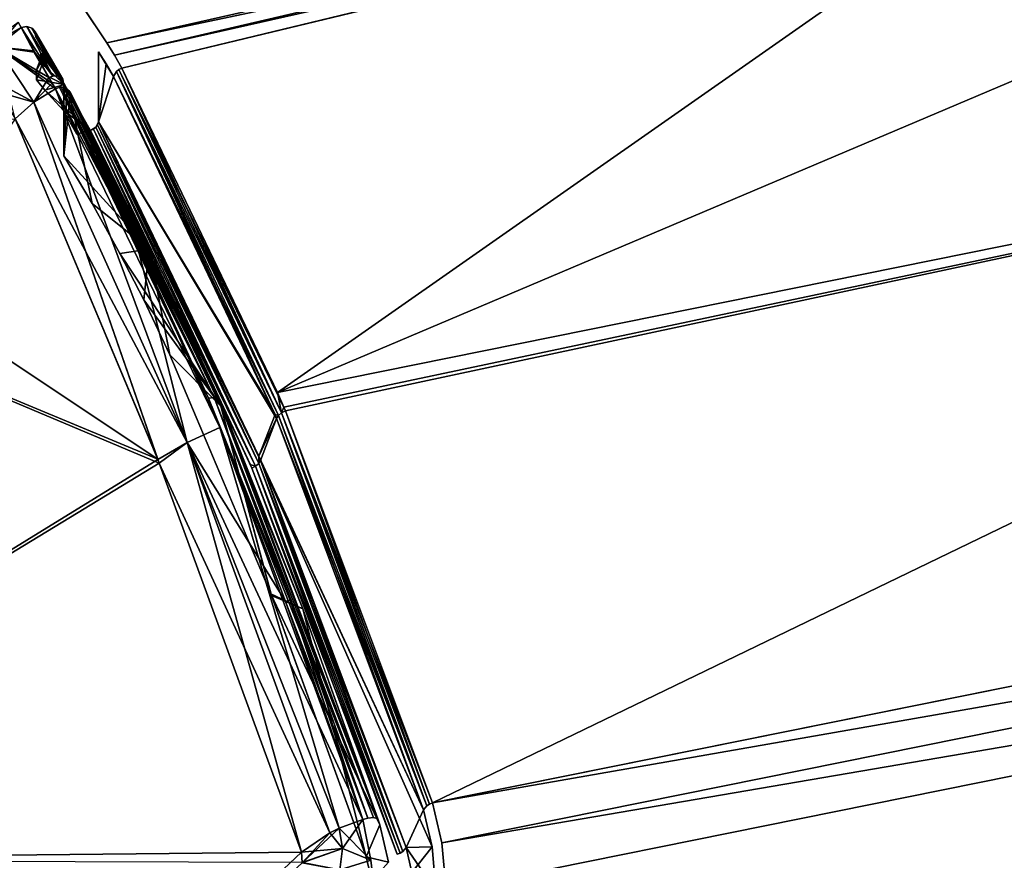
# Model space of a CAD drawing. Header units: millimetres. Extents: x -229 to 223, y -44 to 475.
# Tile 41 of 81: x -181 to -155, y 423 to 445. Entities that reach past the tile are written whole.
import ezdxf

# ---------------------------------------------------------------- set-up
doc = ezdxf.new("R2010")
doc.units = ezdxf.units.MM
doc.header["$LTSCALE"] = 52.148148
for name, color, linetype in [('255', 7, 'CONTINUOUS'), ('256', 7, 'CONTINUOUS'), ('262', 7, 'CONTINUOUS'), ('270', 7, 'CONTINUOUS'), ('271', 7, 'CONTINUOUS'), ('272', 7, 'CONTINUOUS'), ('273', 7, 'CONTINUOUS'), ('274', 7, 'CONTINUOUS'), ('278', 7, 'CONTINUOUS'), ('279', 7, 'CONTINUOUS'), ('280', 7, 'CONTINUOUS'), ('281', 7, 'CONTINUOUS'), ('282', 7, 'CONTINUOUS'), ('283', 7, 'CONTINUOUS'), ('308', 7, 'CONTINUOUS'), ('309', 7, 'CONTINUOUS'), ('310', 7, 'CONTINUOUS'), ('351', 7, 'CONTINUOUS'), ('355', 7, 'CONTINUOUS'), ('356', 7, 'CONTINUOUS'), ('412', 7, 'CONTINUOUS'), ('414', 7, 'CONTINUOUS'), ('419', 7, 'CONTINUOUS'), ('420', 7, 'CONTINUOUS'), ('421', 7, 'CONTINUOUS'), ('423', 7, 'CONTINUOUS'), ('424', 7, 'CONTINUOUS'), ('425', 7, 'CONTINUOUS'), ('426', 7, 'CONTINUOUS'), ('476', 7, 'CONTINUOUS'), ('477', 7, 'CONTINUOUS'), ('478', 7, 'CONTINUOUS'), ('482', 7, 'CONTINUOUS'), ('515', 7, 'CONTINUOUS'), ('523', 7, 'CONTINUOUS'), ('524', 7, 'CONTINUOUS')]:
    doc.layers.add(name, color=color, linetype=linetype)

msp = doc.modelspace()

# ---------------------------------------------------------------- linework, layer by layer
at = {"layer": '255', "linetype": 'Continuous'}
for points in [[(-180.83, 442.307, 111.975), (-194.355, 422.585, 106.408), (-177.04, 433.248, 122.57), (-180.83, 442.307, 111.975)], [(-177.04, 433.248, 122.57), (-194.355, 422.585, 106.408), (-177, 433.143, 122.68), (-177.04, 433.248, 122.57)], [(-177, 433.143, 122.68), (-194.355, 422.585, 106.408), (-173.221, 422.803, 132.286), (-177, 433.143, 122.68)], [(-194.355, 422.585, 106.408), (-194.355, 402.845, 115.775), (-173.221, 422.803, 132.286), (-194.355, 422.585, 106.408)], [(-173.221, 422.803, 132.286), (-194.355, 402.845, 115.775), (-173.198, 422.521, 132.443), (-173.221, 422.803, 132.286)]]:
    msp.add_3dface(points, dxfattribs=at)
at = {"layer": '256', "linetype": 'Continuous'}
for points in [[(-180.83, 442.307, -111.975), (-177.041, 433.249, -122.569), (-189.319, 441.427, -100.84), (-180.83, 442.307, -111.975)], [(-177.041, 433.249, -122.569), (-193.779, 440.208, -94.8), (-189.319, 441.427, -100.84), (-177.041, 433.249, -122.569)], [(-194.355, 422.585, -106.408), (-193.779, 440.208, -94.8), (-177, 433.143, -122.68), (-194.355, 422.585, -106.408)], [(-177, 433.143, -122.68), (-193.779, 440.208, -94.8), (-177.041, 433.249, -122.569), (-177, 433.143, -122.68)], [(-173.221, 422.803, -132.286), (-194.355, 422.585, -106.408), (-177, 433.143, -122.68), (-173.221, 422.803, -132.286)], [(-173.198, 422.527, -132.441), (-194.355, 422.585, -106.408), (-173.221, 422.803, -132.286), (-173.198, 422.527, -132.441)]]:
    msp.add_3dface(points, dxfattribs=at)
at = {"layer": '262', "linetype": 'Continuous'}
for points in [[(-179.459, 443.05, 111.702), (-179.375, 442.902, 111.909), (-179.544, 443.194, 111.492), (-179.459, 443.05, 111.702)], [(-179.544, 443.194, 111.492), (-179.375, 442.902, 111.909), (-179.544, 441.323, 111.492), (-179.544, 443.194, 111.492)], [(-179.375, 442.902, 111.909), (-177.269, 438.836, 117.123), (-179.544, 441.323, 111.492), (-179.375, 442.902, 111.909)], [(-179.544, 441.323, 111.492), (-177.269, 438.836, 117.123), (-178.789, 440.05, 113.36), (-179.544, 441.323, 111.492)], [(-178.789, 440.05, 113.36), (-177.269, 438.836, 117.123), (-178.046, 438.726, 115.198), (-178.789, 440.05, 113.36)], [(-177.269, 438.836, 117.123), (-175.365, 434.666, 121.835), (-178.046, 438.726, 115.198), (-177.269, 438.836, 117.123)], [(-178.046, 438.726, 115.198), (-175.365, 434.666, 121.835), (-177.414, 437.491, 116.764), (-178.046, 438.726, 115.198)], [(-177.414, 437.491, 116.764), (-175.365, 434.666, 121.835), (-176.723, 436.031, 118.473), (-177.414, 437.491, 116.764)], [(-176.723, 436.031, 118.473), (-175.365, 434.666, 121.835), (-174.033, 429.674, 125.132), (-176.723, 436.031, 118.473)], [(-175.365, 434.666, 121.835), (-173.183, 429.274, 127.234), (-174.033, 429.674, 125.132), (-175.365, 434.666, 121.835)], [(-173.183, 429.274, 127.234), (-171.134, 423.526, 132.307), (-174.033, 429.674, 125.132), (-173.183, 429.274, 127.234)], [(-174.033, 429.674, 125.132), (-171.134, 423.526, 132.307), (-171.499, 422.674, 131.403), (-174.033, 429.674, 125.132)], [(-171.134, 423.526, 132.307), (-170.904, 422.538, 132.875), (-171.499, 422.674, 131.403), (-171.134, 423.526, 132.307)], [(-171.499, 422.674, 131.403), (-170.904, 422.538, 132.875), (-171.351, 422.035, 131.77), (-171.499, 422.674, 131.403)]]:
    msp.add_3dface(points, dxfattribs=at)
at = {"layer": '270', "linetype": 'Continuous'}
for points in [[(-172.215, 423.439, 132.633), (-172.129, 422.899, 132.976), (-171.589, 423.674, 132.656), (-172.215, 423.439, 132.633)], [(-171.589, 423.674, 132.656), (-172.129, 422.899, 132.976), (-171.372, 422.591, 133.274), (-171.589, 423.674, 132.656)], [(-173.221, 422.803, 132.286), (-173.198, 422.521, 132.443), (-172.468, 423.313, 132.588), (-173.221, 422.803, 132.286)], [(-172.468, 423.313, 132.588), (-173.198, 422.521, 132.443), (-172.215, 423.439, 132.633), (-172.468, 423.313, 132.588)], [(-172.215, 423.439, 132.633), (-173.198, 422.521, 132.443), (-172.129, 422.899, 132.976), (-172.215, 423.439, 132.633)], [(-172.129, 422.899, 132.976), (-173.198, 422.521, 132.443), (-172.198, 422.329, 133.175), (-172.129, 422.899, 132.976)], [(-172.129, 422.899, 132.976), (-172.198, 422.329, 133.175), (-171.372, 422.591, 133.274), (-172.129, 422.899, 132.976)], [(-171.372, 422.591, 133.274), (-172.198, 422.329, 133.175), (-171.3, 421.98, 133.444), (-171.372, 422.591, 133.274)]]:
    msp.add_3dface(points, dxfattribs=at)
at = {"layer": '271', "linetype": 'Continuous'}
for points in [[(-180.338, 442.75, 112.142), (-176.262, 433.698, 122.94), (-179.762, 443.106, 112.213), (-180.338, 442.75, 112.142)], [(-176.262, 433.698, 122.94), (-175.388, 434.091, 122.979), (-179.762, 443.106, 112.213), (-176.262, 433.698, 122.94)], [(-179.762, 443.106, 112.213), (-175.388, 434.091, 122.979), (-177.617, 439.036, 117.446), (-179.762, 443.106, 112.213)], [(-180.83, 442.307, 111.975), (-176.262, 433.698, 122.94), (-180.338, 442.75, 112.142), (-180.83, 442.307, 111.975)], [(-180.83, 442.307, 111.975), (-177.04, 433.248, 122.57), (-176.262, 433.698, 122.94), (-180.83, 442.307, 111.975)], [(-175.388, 434.091, 122.979), (-175.693, 434.872, 122.16), (-177.617, 439.036, 117.446), (-175.388, 434.091, 122.979)], [(-175.388, 434.091, 122.979), (-176.262, 433.698, 122.94), (-173.646, 429.468, 127.544), (-175.388, 434.091, 122.979)], [(-177.04, 433.248, 122.57), (-177, 433.143, 122.68), (-176.262, 433.698, 122.94), (-177.04, 433.248, 122.57)], [(-177, 433.143, 122.68), (-172.468, 423.313, 132.588), (-176.262, 433.698, 122.94), (-177, 433.143, 122.68)], [(-172.468, 423.313, 132.588), (-172.215, 423.439, 132.633), (-176.262, 433.698, 122.94), (-172.468, 423.313, 132.588)], [(-172.215, 423.439, 132.633), (-171.589, 423.674, 132.656), (-176.262, 433.698, 122.94), (-172.215, 423.439, 132.633)], [(-176.262, 433.698, 122.94), (-171.589, 423.674, 132.656), (-173.646, 429.468, 127.544), (-176.262, 433.698, 122.94)], [(-177, 433.143, 122.68), (-173.221, 422.803, 132.286), (-172.468, 423.313, 132.588), (-177, 433.143, 122.68)]]:
    msp.add_3dface(points, dxfattribs=at)
at = {"layer": '272', "linetype": 'Continuous'}
for points in [[(-179.762, 443.106, 112.213), (-177.617, 439.036, 117.446), (-179.609, 443.151, 112.184), (-179.762, 443.106, 112.213)], [(-177.617, 439.036, 117.446), (-175.693, 434.872, 122.16), (-179.609, 443.151, 112.184), (-177.617, 439.036, 117.446)], [(-179.609, 443.151, 112.184), (-175.693, 434.872, 122.16), (-175.542, 434.892, 122.118), (-179.609, 443.151, 112.184)], [(-179.469, 443.123, 112.108), (-179.609, 443.151, 112.184), (-175.542, 434.892, 122.118), (-179.469, 443.123, 112.108)], [(-179.383, 443.032, 112.007), (-179.469, 443.123, 112.108), (-175.423, 434.852, 122.032), (-179.383, 443.032, 112.007)], [(-175.423, 434.852, 122.032), (-179.469, 443.123, 112.108), (-175.542, 434.892, 122.118), (-175.423, 434.852, 122.032)], [(-175.365, 434.666, 121.835), (-177.269, 438.836, 117.123), (-179.383, 443.032, 112.007), (-175.365, 434.666, 121.835)], [(-175.365, 434.666, 121.835), (-179.383, 443.032, 112.007), (-175.362, 434.77, 121.931), (-175.365, 434.666, 121.835)], [(-177.269, 438.836, 117.123), (-179.375, 442.902, 111.909), (-179.383, 443.032, 112.007), (-177.269, 438.836, 117.123)], [(-175.362, 434.77, 121.931), (-179.383, 443.032, 112.007), (-175.423, 434.852, 122.032), (-175.362, 434.77, 121.931)]]:
    msp.add_3dface(points, dxfattribs=at)
at = {"layer": '273', "linetype": 'Continuous'}
for points in [[(-180.675, 444.73, 109.521), (-181.326, 444.22, 109.681), (-180.345, 444.108, 110.667), (-180.675, 444.73, 109.521)], [(-181.848, 443.556, 109.715), (-180.338, 442.75, 112.142), (-181.326, 444.22, 109.681), (-181.848, 443.556, 109.715)], [(-180.338, 442.75, 112.142), (-179.762, 443.106, 112.213), (-181.326, 444.22, 109.681), (-180.338, 442.75, 112.142)], [(-179.762, 443.106, 112.213), (-179.848, 443.255, 112.003), (-181.326, 444.22, 109.681), (-179.762, 443.106, 112.213)], [(-179.848, 443.255, 112.003), (-179.935, 443.401, 111.79), (-181.326, 444.22, 109.681), (-179.848, 443.255, 112.003)], [(-181.326, 444.22, 109.681), (-179.935, 443.401, 111.79), (-180.345, 444.108, 110.667), (-181.326, 444.22, 109.681)], [(-181.848, 443.556, 109.715), (-181.253, 443.001, 110.915), (-180.338, 442.75, 112.142), (-181.848, 443.556, 109.715)], [(-181.253, 443.001, 110.915), (-180.83, 442.307, 111.975), (-180.338, 442.75, 112.142), (-181.253, 443.001, 110.915)]]:
    msp.add_3dface(points, dxfattribs=at)
at = {"layer": '274', "linetype": 'Continuous'}
msp.add_3dface([(-181.326, 444.22, 109.681), (-180.675, 444.73, 109.521), (-180.752, 444.872, 109.218), (-181.326, 444.22, 109.681)], dxfattribs=at)
at = {"layer": '278', "linetype": 'Continuous'}
for points in [[(-180.528, 444.759, 109.494), (-180.675, 444.73, 109.521), (-179.828, 443.442, 111.774), (-180.528, 444.759, 109.494)], [(-180.675, 444.73, 109.521), (-180.345, 444.108, 110.667), (-179.828, 443.442, 111.774), (-180.675, 444.73, 109.521)], [(-180.395, 444.719, 109.438), (-180.528, 444.759, 109.494), (-179.719, 443.446, 111.732), (-180.395, 444.719, 109.438)], [(-179.719, 443.446, 111.732), (-180.528, 444.759, 109.494), (-179.828, 443.442, 111.774), (-179.719, 443.446, 111.732)], [(-180.307, 444.621, 109.366), (-180.395, 444.719, 109.438), (-179.57, 443.357, 111.612), (-180.307, 444.621, 109.366)], [(-179.57, 443.357, 111.612), (-180.395, 444.719, 109.438), (-179.719, 443.446, 111.732), (-179.57, 443.357, 111.612)], [(-180.286, 444.488, 109.296), (-180.307, 444.621, 109.366), (-179.946, 443.884, 110.407), (-180.286, 444.488, 109.296)], [(-179.946, 443.884, 110.407), (-180.307, 444.621, 109.366), (-179.544, 443.194, 111.492), (-179.946, 443.884, 110.407)], [(-179.544, 443.194, 111.492), (-180.307, 444.621, 109.366), (-179.57, 443.357, 111.612), (-179.544, 443.194, 111.492)], [(-180.345, 444.108, 110.667), (-179.935, 443.401, 111.79), (-179.828, 443.442, 111.774), (-180.345, 444.108, 110.667)]]:
    msp.add_3dface(points, dxfattribs=at)
at = {"layer": '279', "linetype": 'Continuous'}
for points in [[(-180.52, 444.759, -109.492), (-179.828, 443.442, -111.774), (-180.675, 444.73, -109.521), (-180.52, 444.759, -109.492)], [(-179.828, 443.442, -111.774), (-179.935, 443.401, -111.79), (-180.675, 444.73, -109.521), (-179.828, 443.442, -111.774)], [(-180.675, 444.73, -109.521), (-179.935, 443.401, -111.79), (-180.327, 444.076, -110.722), (-180.675, 444.73, -109.521)], [(-179.719, 443.446, -111.732), (-179.828, 443.442, -111.774), (-180.52, 444.759, -109.492), (-179.719, 443.446, -111.732)], [(-180.386, 444.713, -109.433), (-179.719, 443.446, -111.732), (-180.52, 444.759, -109.492), (-180.386, 444.713, -109.433)], [(-179.57, 443.357, -111.612), (-179.719, 443.446, -111.732), (-180.386, 444.713, -109.433), (-179.57, 443.357, -111.612)], [(-180.304, 444.614, -109.362), (-179.57, 443.357, -111.612), (-180.386, 444.713, -109.433), (-180.304, 444.614, -109.362)], [(-180.286, 444.488, -109.296), (-179.57, 443.357, -111.612), (-180.304, 444.614, -109.362), (-180.286, 444.488, -109.296)], [(-179.946, 443.884, -110.408), (-179.57, 443.357, -111.612), (-180.286, 444.488, -109.296), (-179.946, 443.884, -110.408)], [(-179.544, 443.194, -111.492), (-179.57, 443.357, -111.612), (-179.946, 443.884, -110.408), (-179.544, 443.194, -111.492)]]:
    msp.add_3dface(points, dxfattribs=at)
at = {"layer": '280', "linetype": 'Continuous'}
for points in [[(-180.675, 444.73, -109.521), (-180.327, 444.076, -110.722), (-181.326, 444.22, -109.681), (-180.675, 444.73, -109.521)], [(-180.83, 442.307, -111.975), (-181.326, 444.22, -109.681), (-180.338, 442.75, -112.142), (-180.83, 442.307, -111.975)], [(-180.327, 444.076, -110.722), (-179.935, 443.401, -111.79), (-181.326, 444.22, -109.681), (-180.327, 444.076, -110.722)], [(-181.326, 444.22, -109.681), (-179.935, 443.401, -111.79), (-180.338, 442.75, -112.142), (-181.326, 444.22, -109.681)], [(-179.935, 443.401, -111.79), (-179.848, 443.255, -112.003), (-180.338, 442.75, -112.142), (-179.935, 443.401, -111.79)], [(-179.848, 443.255, -112.003), (-179.762, 443.106, -112.213), (-180.338, 442.75, -112.142), (-179.848, 443.255, -112.003)]]:
    msp.add_3dface(points, dxfattribs=at)
at = {"layer": '281', "linetype": 'Continuous'}
for points in [[(-179.762, 443.106, -112.213), (-179.655, 443.145, -112.199), (-177.618, 439.038, -117.443), (-179.762, 443.106, -112.213)], [(-179.547, 443.148, -112.157), (-175.543, 434.892, -122.118), (-179.655, 443.145, -112.199), (-179.547, 443.148, -112.157)], [(-175.543, 434.892, -122.118), (-175.693, 434.872, -122.16), (-179.655, 443.145, -112.199), (-175.543, 434.892, -122.118)], [(-179.655, 443.145, -112.199), (-175.693, 434.872, -122.16), (-177.618, 439.038, -117.443), (-179.655, 443.145, -112.199)], [(-175.424, 434.852, -122.033), (-175.543, 434.892, -122.118), (-179.547, 443.148, -112.157), (-175.424, 434.852, -122.033)], [(-179.399, 443.061, -112.034), (-175.424, 434.852, -122.033), (-179.547, 443.148, -112.157), (-179.399, 443.061, -112.034)], [(-175.362, 434.77, -121.931), (-175.424, 434.852, -122.033), (-179.399, 443.061, -112.034), (-175.362, 434.77, -121.931)], [(-179.375, 442.902, -111.909), (-175.362, 434.77, -121.931), (-179.399, 443.061, -112.034), (-179.375, 442.902, -111.909)], [(-177.269, 438.837, -117.122), (-175.362, 434.77, -121.931), (-179.375, 442.902, -111.909), (-177.269, 438.837, -117.122)], [(-175.365, 434.666, -121.835), (-175.362, 434.77, -121.931), (-177.269, 438.837, -117.122), (-175.365, 434.666, -121.835)]]:
    msp.add_3dface(points, dxfattribs=at)
at = {"layer": '282', "linetype": 'Continuous'}
for points in [[(-180.338, 442.75, -112.142), (-179.762, 443.106, -112.213), (-176.262, 433.698, -122.94), (-180.338, 442.75, -112.142)], [(-179.762, 443.106, -112.213), (-177.618, 439.038, -117.443), (-176.262, 433.698, -122.94), (-179.762, 443.106, -112.213)], [(-177.041, 433.249, -122.569), (-180.83, 442.307, -111.975), (-180.338, 442.75, -112.142), (-177.041, 433.249, -122.569)], [(-177, 433.143, -122.68), (-177.041, 433.249, -122.569), (-180.338, 442.75, -112.142), (-177, 433.143, -122.68)], [(-177, 433.143, -122.68), (-180.338, 442.75, -112.142), (-176.262, 433.698, -122.94), (-177, 433.143, -122.68)], [(-177.618, 439.038, -117.443), (-175.693, 434.872, -122.16), (-175.388, 434.091, -122.979), (-177.618, 439.038, -117.443)], [(-176.262, 433.698, -122.94), (-177.618, 439.038, -117.443), (-175.388, 434.091, -122.979), (-176.262, 433.698, -122.94)], [(-176.262, 433.698, -122.94), (-175.388, 434.091, -122.979), (-172.215, 423.439, -132.633), (-176.262, 433.698, -122.94)], [(-172.215, 423.439, -132.633), (-175.388, 434.091, -122.979), (-171.59, 423.674, -132.656), (-172.215, 423.439, -132.633)], [(-171.59, 423.674, -132.656), (-175.388, 434.091, -122.979), (-173.646, 429.468, -127.544), (-171.59, 423.674, -132.656)], [(-173.221, 422.803, -132.286), (-177, 433.143, -122.68), (-176.262, 433.698, -122.94), (-173.221, 422.803, -132.286)], [(-173.221, 422.803, -132.286), (-176.262, 433.698, -122.94), (-172.468, 423.314, -132.588), (-173.221, 422.803, -132.286)], [(-172.468, 423.314, -132.588), (-176.262, 433.698, -122.94), (-172.215, 423.439, -132.633), (-172.468, 423.314, -132.588)]]:
    msp.add_3dface(points, dxfattribs=at)
at = {"layer": '283', "linetype": 'Continuous'}
for points in [[(-172.215, 423.439, -132.633), (-171.59, 423.674, -132.656), (-171.371, 422.588, -133.275), (-172.215, 423.439, -132.633)], [(-173.221, 422.803, -132.286), (-172.468, 423.314, -132.588), (-172.129, 422.899, -132.976), (-173.221, 422.803, -132.286)], [(-172.468, 423.314, -132.588), (-172.215, 423.439, -132.633), (-172.129, 422.899, -132.976), (-172.468, 423.314, -132.588)], [(-172.129, 422.899, -132.976), (-172.215, 423.439, -132.633), (-171.371, 422.588, -133.275), (-172.129, 422.899, -132.976)], [(-173.198, 422.527, -132.441), (-173.221, 422.803, -132.286), (-172.129, 422.899, -132.976), (-173.198, 422.527, -132.441)], [(-172.198, 422.329, -133.175), (-173.198, 422.527, -132.441), (-172.129, 422.899, -132.976), (-172.198, 422.329, -133.175)], [(-172.198, 422.329, -133.175), (-172.129, 422.899, -132.976), (-171.371, 422.588, -133.275), (-172.198, 422.329, -133.175)], [(-171.3, 421.978, -133.445), (-172.198, 422.329, -133.175), (-171.371, 422.588, -133.275), (-171.3, 421.978, -133.445)]]:
    msp.add_3dface(points, dxfattribs=at)
at = {"layer": '308', "linetype": 'Continuous'}
for points in [[(-179.544, 443.194, -111.492), (-179.544, 441.323, -111.492), (-179.459, 443.05, -111.702), (-179.544, 443.194, -111.492)], [(-179.544, 441.323, -111.492), (-179.375, 442.902, -111.909), (-179.459, 443.05, -111.702), (-179.544, 441.323, -111.492)], [(-178.789, 440.049, -113.361), (-179.375, 442.902, -111.909), (-179.544, 441.323, -111.492), (-178.789, 440.049, -113.361)], [(-177.269, 438.837, -117.122), (-179.375, 442.902, -111.909), (-178.789, 440.049, -113.361), (-177.269, 438.837, -117.122)], [(-178.046, 438.726, -115.198), (-177.269, 438.837, -117.122), (-178.789, 440.049, -113.361), (-178.046, 438.726, -115.198)], [(-177.414, 437.491, -116.764), (-177.269, 438.837, -117.122), (-178.046, 438.726, -115.198), (-177.414, 437.491, -116.764)], [(-176.723, 436.031, -118.473), (-177.269, 438.837, -117.122), (-177.414, 437.491, -116.764), (-176.723, 436.031, -118.473)], [(-175.365, 434.666, -121.835), (-177.269, 438.837, -117.122), (-176.723, 436.031, -118.473), (-175.365, 434.666, -121.835)], [(-174.014, 429.626, -125.179), (-175.365, 434.666, -121.835), (-176.723, 436.031, -118.473), (-174.014, 429.626, -125.179)], [(-175.365, 434.666, -121.835), (-174.014, 429.626, -125.179), (-173.183, 429.274, -127.234), (-175.365, 434.666, -121.835)], [(-174.014, 429.626, -125.179), (-171.499, 422.674, -131.403), (-173.183, 429.274, -127.234), (-174.014, 429.626, -125.179)], [(-173.183, 429.274, -127.234), (-171.499, 422.674, -131.403), (-171.134, 423.526, -132.307), (-173.183, 429.274, -127.234)], [(-171.134, 423.526, -132.307), (-171.499, 422.674, -131.403), (-170.904, 422.538, -132.875), (-171.134, 423.526, -132.307)], [(-171.499, 422.674, -131.403), (-171.351, 422.035, -131.77), (-170.904, 422.538, -132.875), (-171.499, 422.674, -131.403)]]:
    msp.add_3dface(points, dxfattribs=at)
at = {"layer": '309', "linetype": 'Continuous'}
for points in [[(-175.693, 434.872, -122.16), (-175.543, 434.892, -122.118), (-173.519, 429.499, -127.542), (-175.693, 434.872, -122.16)], [(-175.543, 434.892, -122.118), (-175.424, 434.852, -122.033), (-171.184, 423.69, -132.526), (-175.543, 434.892, -122.118)], [(-171.302, 423.724, -132.616), (-175.543, 434.892, -122.118), (-171.184, 423.69, -132.526), (-171.302, 423.724, -132.616)], [(-175.543, 434.892, -122.118), (-171.302, 423.724, -132.616), (-173.519, 429.499, -127.542), (-175.543, 434.892, -122.118)], [(-175.424, 434.852, -122.033), (-175.362, 434.77, -121.931), (-171.184, 423.69, -132.526), (-175.424, 434.852, -122.033)], [(-175.362, 434.77, -121.931), (-175.365, 434.666, -121.835), (-173.183, 429.274, -127.234), (-175.362, 434.77, -121.931)], [(-175.362, 434.77, -121.931), (-173.183, 429.274, -127.234), (-171.184, 423.69, -132.526), (-175.362, 434.77, -121.931)], [(-171.302, 423.724, -132.616), (-171.453, 423.707, -132.655), (-173.519, 429.499, -127.542), (-171.302, 423.724, -132.616)], [(-173.183, 429.274, -127.234), (-171.134, 423.526, -132.307), (-171.184, 423.69, -132.526), (-173.183, 429.274, -127.234)]]:
    msp.add_3dface(points, dxfattribs=at)
at = {"layer": '310', "linetype": 'Continuous'}
for points in [[(-175.388, 434.091, -122.979), (-175.693, 434.872, -122.16), (-173.519, 429.499, -127.542), (-175.388, 434.091, -122.979)], [(-173.646, 429.468, -127.544), (-175.388, 434.091, -122.979), (-173.519, 429.499, -127.542), (-173.646, 429.468, -127.544)], [(-171.453, 423.707, -132.655), (-173.646, 429.468, -127.544), (-173.519, 429.499, -127.542), (-171.453, 423.707, -132.655)], [(-171.59, 423.674, -132.656), (-173.646, 429.468, -127.544), (-171.453, 423.707, -132.655), (-171.59, 423.674, -132.656)]]:
    msp.add_3dface(points, dxfattribs=at)
at = {"layer": '351', "linetype": 'Continuous'}
for points in [[(-180.675, 444.73, -109.521), (-181.837, 444.094, -109.206), (-180.756, 444.879, -109.203), (-180.675, 444.73, -109.521)], [(-180.675, 444.73, -109.521), (-181.326, 444.22, -109.681), (-181.837, 444.094, -109.206), (-180.675, 444.73, -109.521)]]:
    msp.add_3dface(points, dxfattribs=at)
at = {"layer": '355', "linetype": 'Continuous'}
for points in [[(-175.542, 434.892, 122.118), (-175.693, 434.872, 122.16), (-171.302, 423.724, 132.616), (-175.542, 434.892, 122.118)], [(-171.302, 423.724, 132.616), (-175.693, 434.872, 122.16), (-173.519, 429.499, 127.542), (-171.302, 423.724, 132.616)], [(-175.423, 434.852, 122.032), (-175.542, 434.892, 122.118), (-171.184, 423.69, 132.526), (-175.423, 434.852, 122.032)], [(-171.184, 423.69, 132.526), (-175.542, 434.892, 122.118), (-171.302, 423.724, 132.616), (-171.184, 423.69, 132.526)], [(-171.134, 423.526, 132.307), (-175.362, 434.77, 121.931), (-175.423, 434.852, 122.032), (-171.134, 423.526, 132.307)], [(-171.134, 423.526, 132.307), (-175.423, 434.852, 122.032), (-171.184, 423.69, 132.526), (-171.134, 423.526, 132.307)], [(-173.183, 429.274, 127.234), (-175.365, 434.666, 121.835), (-175.362, 434.77, 121.931), (-173.183, 429.274, 127.234)], [(-171.134, 423.526, 132.307), (-173.183, 429.274, 127.234), (-175.362, 434.77, 121.931), (-171.134, 423.526, 132.307)], [(-171.453, 423.707, 132.655), (-171.302, 423.724, 132.616), (-173.519, 429.499, 127.542), (-171.453, 423.707, 132.655)]]:
    msp.add_3dface(points, dxfattribs=at)
at = {"layer": '356', "linetype": 'Continuous'}
for points in [[(-175.693, 434.872, 122.16), (-175.388, 434.091, 122.979), (-173.519, 429.499, 127.542), (-175.693, 434.872, 122.16)], [(-175.388, 434.091, 122.979), (-173.646, 429.468, 127.544), (-173.519, 429.499, 127.542), (-175.388, 434.091, 122.979)], [(-173.646, 429.468, 127.544), (-171.589, 423.674, 132.656), (-173.519, 429.499, 127.542), (-173.646, 429.468, 127.544)], [(-171.589, 423.674, 132.656), (-171.453, 423.707, 132.655), (-173.519, 429.499, 127.542), (-171.589, 423.674, 132.656)]]:
    msp.add_3dface(points, dxfattribs=at)
at = {"layer": '412', "linetype": 'Continuous'}
for points in [[(-179.022, 445.268, -109.358), (-128.565, 455.586, -109.755), (-178.399, 444.328, -111.175), (-179.022, 445.268, -109.358)], [(-178.399, 444.328, -111.175), (-128.565, 455.586, -109.755), (-178.195, 444.001, -111.685), (-178.399, 444.328, -111.175)], [(-178.195, 444.001, -111.685), (-128.565, 455.586, -109.755), (-177.998, 443.651, -112.178), (-178.195, 444.001, -111.685)], [(-177.998, 443.651, -112.178), (-128.565, 455.586, -109.755), (-152.895, 449.698, -111.79), (-177.998, 443.651, -112.178)]]:
    msp.add_3dface(points, dxfattribs=at)
at = {"layer": '414', "linetype": 'Continuous'}
for points in [[(-152.894, 449.699, 111.79), (-179.033, 445.285, 109.318), (-178.399, 444.328, 111.175), (-152.894, 449.699, 111.79)], [(-178.195, 444.001, 111.685), (-152.894, 449.699, 111.79), (-178.399, 444.328, 111.175), (-178.195, 444.001, 111.685)], [(-177.998, 443.651, 112.178), (-152.894, 449.699, 111.79), (-178.195, 444.001, 111.685), (-177.998, 443.651, 112.178)], [(-179.033, 445.285, 109.318), (-179.023, 445.269, 109.354), (-178.399, 444.328, 111.175), (-179.033, 445.285, 109.318)]]:
    msp.add_3dface(points, dxfattribs=at)
at = {"layer": '419', "linetype": 'Continuous'}
for points in [[(-152.895, 449.698, -111.79), (-127.738, 454.579, -111.447), (-173.857, 435.027, -122.431), (-152.895, 449.698, -111.79)], [(-173.857, 435.027, -122.431), (-127.738, 454.579, -111.447), (-128.023, 444.281, -122.224), (-173.857, 435.027, -122.431)], [(-177.998, 443.651, -112.178), (-152.895, 449.698, -111.79), (-173.857, 435.027, -122.431), (-177.998, 443.651, -112.178)], [(-173.857, 435.027, -122.431), (-128.023, 444.281, -122.224), (-173.689, 434.634, -122.845), (-173.857, 435.027, -122.431)], [(-173.689, 434.634, -122.845), (-128.023, 444.281, -122.224), (-173.648, 434.537, -122.946), (-173.689, 434.634, -122.845)], [(-173.648, 434.537, -122.946), (-128.023, 444.281, -122.224), (-169.732, 424.112, -132.642), (-173.648, 434.537, -122.946)], [(-169.732, 424.112, -132.642), (-128.023, 444.281, -122.224), (-128.158, 432.488, -132.355), (-169.732, 424.112, -132.642)]]:
    msp.add_3dface(points, dxfattribs=at)
at = {"layer": '420', "linetype": 'Continuous'}
for points in [[(-178.076, 443.613, -112.181), (-177.998, 443.651, -112.178), (-173.749, 434.488, -122.942), (-178.076, 443.613, -112.181)], [(-177.998, 443.651, -112.178), (-173.857, 435.027, -122.431), (-173.749, 434.488, -122.942), (-177.998, 443.651, -112.178)], [(-178.22, 443.427, -112.1), (-178.141, 443.559, -112.168), (-173.924, 434.439, -122.733), (-178.22, 443.427, -112.1)], [(-178.141, 443.559, -112.168), (-178.076, 443.613, -112.181), (-173.749, 434.488, -122.942), (-178.141, 443.559, -112.168)], [(-173.924, 434.439, -122.733), (-178.141, 443.559, -112.168), (-173.879, 434.333, -122.844), (-173.924, 434.439, -122.733)], [(-173.879, 434.333, -122.844), (-178.141, 443.559, -112.168), (-173.831, 434.414, -122.905), (-173.879, 434.333, -122.844)], [(-173.831, 434.414, -122.905), (-178.141, 443.559, -112.168), (-173.749, 434.488, -122.942), (-173.831, 434.414, -122.905)], [(-173.857, 435.027, -122.431), (-173.689, 434.634, -122.845), (-173.749, 434.488, -122.942), (-173.857, 435.027, -122.431)], [(-173.831, 434.414, -122.905), (-173.749, 434.488, -122.942), (-169.882, 424.037, -132.612), (-173.831, 434.414, -122.905)], [(-173.689, 434.634, -122.845), (-173.648, 434.537, -122.946), (-173.749, 434.488, -122.942), (-173.689, 434.634, -122.845)], [(-173.749, 434.488, -122.942), (-173.648, 434.537, -122.946), (-169.812, 424.081, -132.636), (-173.749, 434.488, -122.942)], [(-169.882, 424.037, -132.612), (-173.749, 434.488, -122.942), (-169.812, 424.081, -132.636), (-169.882, 424.037, -132.612)], [(-173.648, 434.537, -122.946), (-169.732, 424.112, -132.642), (-169.812, 424.081, -132.636), (-173.648, 434.537, -122.946)], [(-173.879, 434.333, -122.844), (-173.831, 434.414, -122.905), (-169.97, 423.931, -132.519), (-173.879, 434.333, -122.844)], [(-169.97, 423.931, -132.519), (-173.831, 434.414, -122.905), (-169.882, 424.037, -132.612), (-169.97, 423.931, -132.519)]]:
    msp.add_3dface(points, dxfattribs=at)
at = {"layer": '421', "linetype": 'Continuous'}
for points in [[(-178.415, 443.77, -111.616), (-178.22, 443.427, -112.1), (-178.616, 444.088, -111.118), (-178.415, 443.77, -111.616)], [(-178.616, 444.088, -111.118), (-178.22, 443.427, -112.1), (-178.616, 442.228, -111.118), (-178.616, 444.088, -111.118)], [(-178.22, 443.427, -112.1), (-173.924, 434.439, -122.733), (-178.616, 442.228, -111.118), (-178.22, 443.427, -112.1)], [(-173.924, 434.439, -122.733), (-173.879, 434.333, -122.844), (-178.616, 442.228, -111.118), (-173.924, 434.439, -122.733)], [(-178.616, 442.228, -111.118), (-173.879, 434.333, -122.844), (-174.356, 433.329, -121.664), (-178.616, 442.228, -111.118)], [(-173.879, 434.333, -122.844), (-169.97, 423.931, -132.519), (-174.356, 433.329, -121.664), (-173.879, 434.333, -122.844)], [(-174.356, 433.329, -121.664), (-169.97, 423.931, -132.519), (-174.309, 433.219, -121.779), (-174.356, 433.329, -121.664)], [(-169.97, 423.931, -132.519), (-169.741, 422.943, -133.086), (-174.309, 433.219, -121.779), (-169.97, 423.931, -132.519)], [(-174.309, 433.219, -121.779), (-169.741, 422.943, -133.086), (-170.437, 422.926, -131.361), (-174.309, 433.219, -121.779)], [(-169.741, 422.943, -133.086), (-169.649, 421.781, -133.313), (-170.437, 422.926, -131.361), (-169.741, 422.943, -133.086)], [(-170.437, 422.926, -131.361), (-169.649, 421.781, -133.313), (-170.283, 422.258, -131.745), (-170.437, 422.926, -131.361)]]:
    msp.add_3dface(points, dxfattribs=at)
at = {"layer": '423', "linetype": 'Continuous'}
for points in [[(-127.911, 430.161, -133.209), (-169.173, 407.81, -133.989), (-169.371, 421.791, -133.501), (-127.911, 430.161, -133.209)], [(-87.017, 407.81, -133.989), (-169.173, 407.81, -133.989), (-127.911, 430.161, -133.209), (-87.017, 407.81, -133.989)]]:
    msp.add_3dface(points, dxfattribs=at)
at = {"layer": '424', "linetype": 'Continuous'}
for points in [[(-152.894, 449.699, 111.79), (-177.998, 443.651, 112.178), (-173.857, 435.026, 122.432), (-152.894, 449.699, 111.79)], [(-152.894, 449.699, 111.79), (-173.857, 435.026, 122.432), (-128.023, 444.28, 122.225), (-152.894, 449.699, 111.79)], [(-173.857, 435.026, 122.432), (-173.69, 434.635, 122.844), (-128.023, 444.28, 122.225), (-173.857, 435.026, 122.432)], [(-173.69, 434.635, 122.844), (-173.648, 434.537, 122.946), (-128.023, 444.28, 122.225), (-173.69, 434.635, 122.844)], [(-173.648, 434.537, 122.946), (-169.732, 424.112, 132.642), (-128.023, 444.28, 122.225), (-173.648, 434.537, 122.946)], [(-128.023, 444.28, 122.225), (-169.732, 424.112, 132.642), (-128.155, 432.488, 132.355), (-128.023, 444.28, 122.225)]]:
    msp.add_3dface(points, dxfattribs=at)
at = {"layer": '425', "linetype": 'Continuous'}
for points in [[(-173.857, 435.026, 122.432), (-177.998, 443.651, 112.178), (-178.076, 443.613, 112.181), (-173.857, 435.026, 122.432)], [(-178.22, 443.427, 112.1), (-173.831, 434.414, 122.905), (-178.141, 443.559, 112.168), (-178.22, 443.427, 112.1)], [(-173.923, 434.438, 122.734), (-173.831, 434.414, 122.905), (-178.22, 443.427, 112.1), (-173.923, 434.438, 122.734)], [(-178.141, 443.559, 112.168), (-173.749, 434.488, 122.942), (-178.076, 443.613, 112.181), (-178.141, 443.559, 112.168)], [(-173.831, 434.414, 122.905), (-173.749, 434.488, 122.942), (-178.141, 443.559, 112.168), (-173.831, 434.414, 122.905)], [(-173.648, 434.537, 122.946), (-173.69, 434.635, 122.844), (-178.076, 443.613, 112.181), (-173.648, 434.537, 122.946)], [(-173.749, 434.488, 122.942), (-173.648, 434.537, 122.946), (-178.076, 443.613, 112.181), (-173.749, 434.488, 122.942)], [(-173.69, 434.635, 122.844), (-173.857, 435.026, 122.432), (-178.076, 443.613, 112.181), (-173.69, 434.635, 122.844)], [(-173.831, 434.414, 122.905), (-169.882, 424.037, 132.612), (-173.749, 434.488, 122.942), (-173.831, 434.414, 122.905)], [(-169.732, 424.112, 132.642), (-173.648, 434.537, 122.946), (-173.749, 434.488, 122.942), (-169.732, 424.112, 132.642)], [(-169.812, 424.081, 132.636), (-169.732, 424.112, 132.642), (-173.749, 434.488, 122.942), (-169.812, 424.081, 132.636)], [(-169.882, 424.037, 132.612), (-169.812, 424.081, 132.636), (-173.749, 434.488, 122.942), (-169.882, 424.037, 132.612)], [(-173.879, 434.333, 122.844), (-173.831, 434.414, 122.905), (-173.923, 434.438, 122.734), (-173.879, 434.333, 122.844)], [(-173.879, 434.333, 122.844), (-169.882, 424.037, 132.612), (-173.831, 434.414, 122.905), (-173.879, 434.333, 122.844)], [(-169.97, 423.931, 132.519), (-169.882, 424.037, 132.612), (-173.879, 434.333, 122.844), (-169.97, 423.931, 132.519)]]:
    msp.add_3dface(points, dxfattribs=at)
at = {"layer": '426', "linetype": 'Continuous'}
for points in [[(-128.155, 432.488, 132.355), (-169.732, 424.112, 132.642), (-128.033, 431.412, 132.961), (-128.155, 432.488, 132.355)], [(-128.033, 431.412, 132.961), (-169.732, 424.112, 132.642), (-169.485, 423.052, 133.253), (-128.033, 431.412, 132.961)], [(-128.033, 431.412, 132.961), (-169.485, 423.052, 133.253), (-127.911, 430.161, 133.209), (-128.033, 431.412, 132.961)], [(-169.485, 423.052, 133.253), (-169.371, 421.791, 133.501), (-127.911, 430.161, 133.209), (-169.485, 423.052, 133.253)]]:
    msp.add_3dface(points, dxfattribs=at)
at = {"layer": '476', "linetype": 'Continuous'}
for points in [[(-127.911, 430.161, 133.209), (-169.371, 421.791, 133.501), (-169.173, 407.81, 133.989), (-127.911, 430.161, 133.209)], [(-127.911, 430.161, 133.209), (-169.173, 407.81, 133.989), (-87.017, 407.81, 133.989), (-127.911, 430.161, 133.209)]]:
    msp.add_3dface(points, dxfattribs=at)
at = {"layer": '477', "linetype": 'Continuous'}
for points in [[(-178.616, 444.088, 111.118), (-178.616, 442.228, 111.118), (-178.415, 443.77, 111.616), (-178.616, 444.088, 111.118)], [(-178.616, 442.228, 111.118), (-178.22, 443.427, 112.1), (-178.415, 443.77, 111.616), (-178.616, 442.228, 111.118)], [(-173.923, 434.438, 122.734), (-178.22, 443.427, 112.1), (-178.616, 442.228, 111.118), (-173.923, 434.438, 122.734)], [(-174.356, 433.33, 121.663), (-173.923, 434.438, 122.734), (-178.616, 442.228, 111.118), (-174.356, 433.33, 121.663)], [(-173.879, 434.333, 122.844), (-173.923, 434.438, 122.734), (-174.356, 433.33, 121.663), (-173.879, 434.333, 122.844)], [(-174.309, 433.219, 121.779), (-173.879, 434.333, 122.844), (-174.356, 433.33, 121.663), (-174.309, 433.219, 121.779)], [(-169.97, 423.931, 132.519), (-173.879, 434.333, 122.844), (-174.309, 433.219, 121.779), (-169.97, 423.931, 132.519)], [(-170.437, 422.926, 131.361), (-169.97, 423.931, 132.519), (-174.309, 433.219, 121.779), (-170.437, 422.926, 131.361)], [(-169.97, 423.931, 132.519), (-170.437, 422.926, 131.361), (-169.741, 422.943, 133.086), (-169.97, 423.931, 132.519)], [(-170.437, 422.926, 131.361), (-170.282, 422.257, 131.745), (-169.741, 422.943, 133.086), (-170.437, 422.926, 131.361)], [(-169.741, 422.943, 133.086), (-170.282, 422.257, 131.745), (-169.649, 421.781, 133.313), (-169.741, 422.943, 133.086)]]:
    msp.add_3dface(points, dxfattribs=at)
at = {"layer": '478', "linetype": 'Continuous'}
for points in [[(-178.688, 442.083, -111.066), (-174.438, 433.064, -121.683), (-178.754, 442.029, -111.053), (-178.688, 442.083, -111.066)], [(-178.616, 442.228, -111.118), (-174.356, 433.137, -121.719), (-178.688, 442.083, -111.066), (-178.616, 442.228, -111.118)], [(-174.356, 433.137, -121.719), (-174.438, 433.064, -121.683), (-178.688, 442.083, -111.066), (-174.356, 433.137, -121.719)], [(-178.616, 442.228, -111.118), (-174.356, 433.329, -121.664), (-174.356, 433.137, -121.719), (-178.616, 442.228, -111.118)], [(-178.754, 442.029, -111.053), (-174.581, 433.116, -121.571), (-178.831, 441.99, -111.055), (-178.754, 442.029, -111.053)], [(-174.438, 433.064, -121.683), (-174.539, 433.016, -121.676), (-178.754, 442.029, -111.053), (-174.438, 433.064, -121.683)], [(-174.539, 433.016, -121.676), (-174.581, 433.116, -121.571), (-178.754, 442.029, -111.053), (-174.539, 433.016, -121.676)], [(-174.356, 433.329, -121.664), (-174.309, 433.219, -121.779), (-174.356, 433.137, -121.719), (-174.356, 433.329, -121.664)], [(-174.309, 433.219, -121.779), (-170.525, 422.819, -131.268), (-174.356, 433.137, -121.719), (-174.309, 433.219, -121.779)], [(-174.309, 433.219, -121.779), (-170.437, 422.926, -131.361), (-170.525, 422.819, -131.268), (-174.309, 433.219, -121.779)], [(-174.438, 433.064, -121.683), (-170.675, 422.745, -131.238), (-174.539, 433.016, -121.676), (-174.438, 433.064, -121.683)], [(-174.356, 433.137, -121.719), (-170.525, 422.819, -131.268), (-174.438, 433.064, -121.683), (-174.356, 433.137, -121.719)], [(-170.595, 422.776, -131.244), (-170.675, 422.745, -131.238), (-174.438, 433.064, -121.683), (-170.595, 422.776, -131.244)], [(-170.525, 422.819, -131.268), (-170.595, 422.776, -131.244), (-174.438, 433.064, -121.683), (-170.525, 422.819, -131.268)]]:
    msp.add_3dface(points, dxfattribs=at)
at = {"layer": '482', "linetype": 'Continuous'}
for points in [[(-178.69, 442.08, 111.065), (-178.831, 441.99, 111.055), (-174.438, 433.064, 121.683), (-178.69, 442.08, 111.065)], [(-178.64, 442.144, 111.093), (-178.69, 442.08, 111.065), (-174.356, 433.137, 121.719), (-178.64, 442.144, 111.093)], [(-174.356, 433.137, 121.719), (-178.69, 442.08, 111.065), (-174.438, 433.064, 121.683), (-174.356, 433.137, 121.719)], [(-174.356, 433.33, 121.663), (-178.616, 442.228, 111.118), (-178.64, 442.144, 111.093), (-174.356, 433.33, 121.663)], [(-174.309, 433.219, 121.779), (-174.356, 433.33, 121.663), (-178.64, 442.144, 111.093), (-174.309, 433.219, 121.779)], [(-174.309, 433.219, 121.779), (-178.64, 442.144, 111.093), (-174.356, 433.137, 121.719), (-174.309, 433.219, 121.779)], [(-174.438, 433.064, 121.683), (-178.831, 441.99, 111.055), (-174.581, 433.115, 121.572), (-174.438, 433.064, 121.683)], [(-170.437, 422.926, 131.361), (-174.309, 433.219, 121.779), (-174.356, 433.137, 121.719), (-170.437, 422.926, 131.361)], [(-174.539, 433.016, 121.676), (-174.438, 433.064, 121.683), (-174.581, 433.115, 121.572), (-174.539, 433.016, 121.676)], [(-174.438, 433.064, 121.683), (-174.539, 433.016, 121.676), (-170.595, 422.776, 131.244), (-174.438, 433.064, 121.683)], [(-174.539, 433.016, 121.676), (-170.675, 422.745, 131.238), (-170.595, 422.776, 131.244), (-174.539, 433.016, 121.676)], [(-174.356, 433.137, 121.719), (-174.438, 433.064, 121.683), (-170.525, 422.819, 131.268), (-174.356, 433.137, 121.719)], [(-170.525, 422.819, 131.268), (-174.438, 433.064, 121.683), (-170.595, 422.776, 131.244), (-170.525, 422.819, 131.268)], [(-170.437, 422.926, 131.361), (-174.356, 433.137, 121.719), (-170.525, 422.819, 131.268), (-170.437, 422.926, 131.361)]]:
    msp.add_3dface(points, dxfattribs=at)
at = {"layer": '515', "linetype": 'Continuous'}
for points in [[(-169.732, 424.112, -132.642), (-128.158, 432.488, -132.355), (-128.033, 431.412, -132.961), (-169.732, 424.112, -132.642)], [(-169.485, 423.051, -133.253), (-169.732, 424.112, -132.642), (-128.033, 431.412, -132.961), (-169.485, 423.051, -133.253)], [(-127.911, 430.161, -133.209), (-169.485, 423.051, -133.253), (-128.033, 431.412, -132.961), (-127.911, 430.161, -133.209)], [(-127.911, 430.161, -133.209), (-169.371, 421.791, -133.501), (-169.485, 423.051, -133.253), (-127.911, 430.161, -133.209)]]:
    msp.add_3dface(points, dxfattribs=at)
at = {"layer": '523', "linetype": 'Continuous'}
for points in [[(-180.153, 444.034, -106.849), (-179.525, 443.214, -109.041), (-180.186, 443.819, -107.412), (-180.153, 444.034, -106.849)], [(-180.078, 444.052, -106.85), (-179.525, 443.214, -109.041), (-180.153, 444.034, -106.849), (-180.078, 444.052, -106.85)], [(-180.004, 444.071, -106.851), (-179.525, 443.214, -109.041), (-180.078, 444.052, -106.85), (-180.004, 444.071, -106.851)], [(-180.186, 443.819, -107.412), (-179.525, 443.214, -109.041), (-180.275, 443.584, -107.92), (-180.186, 443.819, -107.412)], [(-180.275, 443.584, -107.92), (-179.525, 443.214, -109.041), (-180.268, 443.34, -108.443), (-180.275, 443.584, -107.92)], [(-180.268, 443.34, -108.443), (-179.525, 443.214, -109.041), (-180.045, 443.068, -109.063), (-180.268, 443.34, -108.443)], [(-179.525, 443.214, -109.041), (-178.838, 442.002, -111.04), (-180.045, 443.068, -109.063), (-179.525, 443.214, -109.041)], [(-180.045, 443.068, -109.063), (-178.838, 442.002, -111.04), (-179.557, 442.532, -110.111), (-180.045, 443.068, -109.063)], [(-179.557, 442.532, -110.111), (-178.838, 442.002, -111.04), (-179.191, 441.894, -111.061), (-179.557, 442.532, -110.111)]]:
    msp.add_3dface(points, dxfattribs=at)
at = {"layer": '524', "linetype": 'Continuous'}
for points in [[(-180.267, 443.339, 108.445), (-180.004, 444.071, 106.851), (-180.275, 443.584, 107.92), (-180.267, 443.339, 108.445)], [(-180.275, 443.584, 107.92), (-180.004, 444.071, 106.851), (-180.184, 443.827, 107.394), (-180.275, 443.584, 107.92)], [(-179.525, 443.214, 109.041), (-180.004, 444.071, 106.851), (-180.267, 443.339, 108.445), (-179.525, 443.214, 109.041)], [(-180.004, 444.071, 106.851), (-180.078, 444.052, 106.85), (-180.184, 443.827, 107.394), (-180.004, 444.071, 106.851)], [(-180.153, 444.034, 106.849), (-180.184, 443.827, 107.394), (-180.078, 444.052, 106.85), (-180.153, 444.034, 106.849)], [(-180.045, 443.068, 109.063), (-179.525, 443.214, 109.041), (-180.267, 443.339, 108.445), (-180.045, 443.068, 109.063)], [(-179.56, 442.536, 110.104), (-179.525, 443.214, 109.041), (-180.045, 443.068, 109.063), (-179.56, 442.536, 110.104)], [(-178.838, 442.002, 111.04), (-179.525, 443.214, 109.041), (-179.56, 442.536, 110.104), (-178.838, 442.002, 111.04)], [(-179.191, 441.894, 111.061), (-178.838, 442.002, 111.04), (-179.56, 442.536, 110.104), (-179.191, 441.894, 111.061)]]:
    msp.add_3dface(points, dxfattribs=at)

doc.saveas('drawing.dxf')
